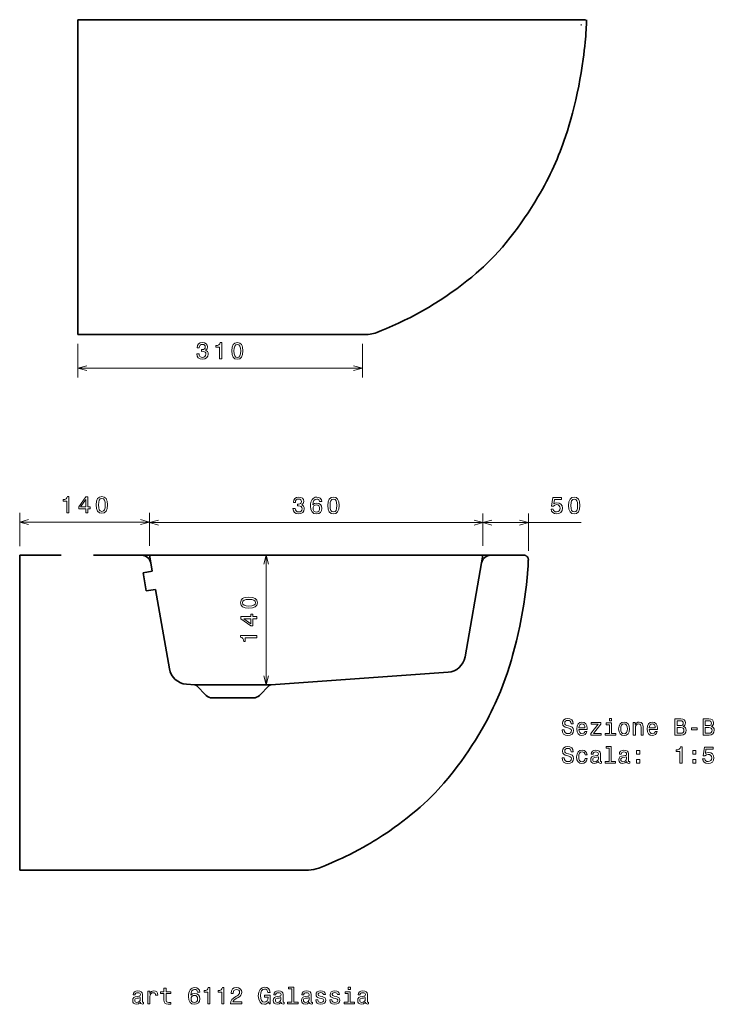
# Model space of a CAD drawing. Extents: x 48 to 386, y 42 to 282.
# Tile 2 of 2: x 236 to 386, y 48 to 260. Entities that reach past the tile are written whole.
import ezdxf

# ---------------------------------------------------------------- set-up
doc = ezdxf.new("R2010")
doc.units = 0

msp = doc.modelspace()

# ---------------------------------------------------------------- linework, layer by layer
at = {"color": 7, "lineweight": 35}
for p, q in [((248.79, 260.25), (358.41, 260.25)), ((248.79, 195.52), (248.79, 259.02)), ((310.23, 192.28), (248.79, 192.28)), ((236.26, 76.6), (236.26, 144.6)), ((262.58, 144.6), (337.94, 144.6)), ((332.39, 122.62), (335.97, 142.95)), ((290.47, 116.62), (328.73, 119.33)), ((236.26, 76.6), (298.61, 76.6))]:
    msp.add_line(p, q, dxfattribs=at)
at = {"color": 7, "lineweight": 35, "ltscale": 0.029984}
msp.add_line((248.79, 259.02), (248.79, 260.22), dxfattribs=at)
at = {"color": 7, "lineweight": 35, "ltscale": 0.028351}
msp.add_line((358.58, 259.12), (358.58, 260.25), dxfattribs=at)
at = {"color": 7, "lineweight": 35, "ltscale": 0.001459}
msp.add_line((357.44, 259.11), (357.39, 259.11), dxfattribs=at)
at = {"color": 7, "lineweight": 35, "ltscale": 0.001416}
msp.add_line((357.5, 259.11), (357.44, 259.11), dxfattribs=at)
at = {"color": 7, "lineweight": 35, "ltscale": 0.000776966}
msp.add_line((358.58, 259.12), (358.55, 259.12), dxfattribs=at)
at = {"color": 7, "lineweight": 35, "ltscale": 0.080889}
msp.add_line((248.79, 192.28), (248.79, 195.52), dxfattribs=at)
at = {"color": 7, "lineweight": 13, "ltscale": 0.181972}
for p, q in [((248.79, 190.28), (248.79, 183.01)), ((310.23, 190.28), (310.23, 183.01))]:
    msp.add_line(p, q, dxfattribs=at)
at = {"color": 7, "lineweight": 13}
for p, q in [((248.79, 185.01), (310.23, 185.01)), ((264.26, 151.76), (236.26, 151.76)), ((336.26, 151.63), (264.26, 151.63)), ((357.48, 151.63), (336.26, 151.63)), ((289.45, 116.62), (289.45, 144.6))]:
    msp.add_line(p, q, dxfattribs=at)
at = {"color": 7, "lineweight": 13, "ltscale": 0.179756}
msp.add_line((236.26, 146.57), (236.26, 153.76), dxfattribs=at)
at = {"color": 7, "lineweight": 13, "ltscale": 0.178926}
msp.add_line((264.26, 146.6), (264.26, 153.76), dxfattribs=at)
at = {"color": 7, "lineweight": 13, "ltscale": 0.175535}
for p, q in [((264.26, 146.6), (264.26, 153.63)), ((336.26, 146.6), (336.26, 153.63)), ((336.26, 146.6), (336.26, 153.63))]:
    msp.add_line(p, q, dxfattribs=at)
at = {"color": 7, "lineweight": 13, "ltscale": 0.201179}
msp.add_line((346.06, 145.58), (346.06, 153.63), dxfattribs=at)
at = {"color": 7, "lineweight": 35, "ltscale": 0.223281}
msp.add_line((236.26, 144.6), (245.19, 144.6), dxfattribs=at)
at = {"color": 7, "lineweight": 35, "ltscale": 0.260033}
msp.add_line((252.18, 144.6), (262.58, 144.6), dxfattribs=at)
at = {"color": 7, "lineweight": 35, "ltscale": 0.041955}
for p, q in [((264.55, 142.95), (264.26, 144.6)), ((335.97, 142.95), (336.26, 144.6))]:
    msp.add_line(p, q, dxfattribs=at)
at = {"color": 7, "lineweight": 35, "ltscale": 0.178432}
msp.add_line((337.94, 144.6), (345.08, 144.6), dxfattribs=at)
at = {"color": 7, "lineweight": 35, "ltscale": 0.04535}
msp.add_line((264.87, 141.16), (264.55, 142.95), dxfattribs=at)
at = {"color": 7, "lineweight": 35, "ltscale": 0.05}
for p, q in [((264.87, 141.16), (262.9, 140.82)), ((263.59, 136.88), (265.56, 137.23))]:
    msp.add_line(p, q, dxfattribs=at)
at = {"color": 7, "lineweight": 35, "ltscale": 0.099929}
msp.add_line((262.9, 140.82), (263.59, 136.88), dxfattribs=at)
at = {"color": 7, "lineweight": 35, "ltscale": 0.436264}
msp.add_line((268.59, 120.04), (265.56, 137.23), dxfattribs=at)
at = {"color": 7, "lineweight": 35, "ltscale": 0.04531}
msp.add_line((274.06, 116.62), (272.25, 116.75), dxfattribs=at)
at = {"color": 7, "lineweight": 35, "ltscale": 0.410217}
msp.add_line((274.06, 116.62), (290.47, 116.62), dxfattribs=at)
at = {"color": 7, "lineweight": 35, "ltscale": 0.074417}
for p, q in [((276.53, 114.32), (274.44, 116.44)), ((287.99, 114.32), (290.08, 116.44))]:
    msp.add_line(p, q, dxfattribs=at)
at = {"color": 7, "lineweight": 35, "ltscale": 0.222357}
msp.add_line((277.81, 113.78), (286.71, 113.78), dxfattribs=at)
at = {"color": 7, "lineweight": 35}
for points in [[(358.58, 259.12), (358.57, 258.66), (358.55, 258.19), (358.5, 257.27), (358.45, 256.66), (358.33, 255.43), (358.24, 254.51), (358.14, 253.6), (358.03, 252.68), (357.91, 251.76), (357.7, 250.29), (357.47, 248.81), (357.21, 247.34), (356.93, 245.87), (356.63, 244.4), (356.3, 242.94), (355.95, 241.49), (355.58, 240.05), (355.23, 238.78), (354.87, 237.51), (354.49, 236.27), (354.08, 235.03), (353.81, 234.21), (353.52, 233.4), (353.22, 232.58), (352.91, 231.77), (352.59, 230.96), (352.26, 230.16), (351.91, 229.35), (351.56, 228.54), (351.18, 227.73), (350.8, 226.92), (350.39, 226.1), (349.98, 225.29), (349.54, 224.46), (349.09, 223.64), (348.62, 222.81), (348.14, 221.99), (347.46, 220.84), (346.75, 219.7), (346.01, 218.57), (345.26, 217.45), (344.49, 216.35), (343.71, 215.26), (342.91, 214.2), (342.1, 213.16), (341.29, 212.15), (340.45, 211.16), (339.6, 210.19), (338.72, 209.24), (338.11, 208.61), (337.49, 207.99), (336.86, 207.38), (336.37, 206.91), (335.87, 206.45), (335.35, 205.99), (334.83, 205.53), (333.83, 204.68), (332.8, 203.84), (331.7, 202.98), (330.59, 202.14), (329.42, 201.3), (328.23, 200.47), (327, 199.65), (325.76, 198.86), (324.5, 198.09), (323.86, 197.72), (323.22, 197.35), (322.58, 196.99), (321.94, 196.64), (320.65, 195.97), (319.36, 195.33), (318.05, 194.71), (316.74, 194.12), (315.42, 193.55), (314.38, 193.12), (313.33, 192.7)], [(313.33, 192.7), (312.98, 192.58), (312.62, 192.47), (312.25, 192.39), (311.88, 192.33), (311.51, 192.3), (311.33, 192.29), (310.99, 192.28), (310.61, 192.28), (310.23, 192.28)], [(346.05, 143.44), (346.06, 143.58), (346.06, 143.66), (346.04, 143.77), (346, 143.94), (345.96, 144.03), (345.92, 144.11), (345.85, 144.22), (345.77, 144.32), (345.68, 144.41), (345.61, 144.46), (345.53, 144.51), (345.46, 144.55), (345.38, 144.57), (345.3, 144.59), (345.22, 144.6), (345.08, 144.6)], [(300.8, 77.02), (302.26, 77.61), (303.72, 78.22), (305.16, 78.86), (305.87, 79.19), (306.58, 79.53), (307.53, 79.99), (308.47, 80.46), (309.4, 80.96), (310.45, 81.53), (311.22, 81.97), (311.98, 82.42), (312.63, 82.81), (313.27, 83.21), (313.93, 83.62), (314.58, 84.04), (315.85, 84.89), (317.1, 85.77), (318.05, 86.46), (318.99, 87.16), (319.9, 87.86), (320.8, 88.58), (321.77, 89.39), (322.71, 90.2), (323.55, 90.96), (324.36, 91.72), (325.16, 92.5), (325.93, 93.29), (326.57, 93.97), (327.2, 94.66), (327.82, 95.36), (328.28, 95.89), (328.73, 96.43), (329.61, 97.52), (329.87, 97.86), (330.71, 98.95), (331.54, 100.07), (332.34, 101.2), (333.13, 102.35), (333.89, 103.52), (334.64, 104.69), (335.36, 105.88), (336.06, 107.07), (336.66, 108.12), (337.28, 109.28), (337.62, 109.94), (338.06, 110.81), (338.48, 111.68), (338.89, 112.55), (339.19, 113.21), (339.47, 113.87), (340.03, 115.19), (340.56, 116.54), (341.06, 117.89), (341.53, 119.26), (341.97, 120.63), (342.4, 122.02), (342.67, 122.97), (343.1, 124.52), (343.49, 126.09), (343.87, 127.66), (344.21, 129.25), (344.53, 130.83), (344.82, 132.43), (345.09, 134.02), (345.32, 135.62), (345.46, 136.66), (345.65, 138.22), (345.81, 139.78), (345.89, 140.59), (345.98, 141.63), (346.01, 142.16), (346.04, 142.8), (346.05, 143.44)]]:
    msp.add_lwpolyline(points, dxfattribs=at)
at = {"color": 7, "lineweight": 13}
for points in [[(274.5, 188.11), (274.5, 188.07), (274.58, 187.59), (274.82, 187.22), (275.19, 186.99), (275.69, 186.91), (276.21, 186.99), (276.61, 187.21), (276.86, 187.57), (276.95, 188.02), (276.91, 188.32), (276.8, 188.56), (276.62, 188.75), (276.37, 188.88), (276.7, 189.15), (276.82, 189.59), (276.74, 189.98), (276.53, 190.28), (276.17, 190.47), (275.69, 190.53), (275.23, 190.45), (274.89, 190.23), (274.66, 189.88), (274.58, 189.41), (274.58, 189.37), (275.03, 189.37), (275.07, 189.69), (275.2, 189.93), (275.42, 190.07), (275.71, 190.12), (275.98, 190.08), (276.17, 189.97), (276.28, 189.8), (276.33, 189.57), (276.28, 189.32), (276.16, 189.15), (275.95, 189.05), (275.66, 189.02), (275.47, 189.03), (275.47, 188.63), (275.71, 188.64), (276.03, 188.59), (276.27, 188.47), (276.41, 188.28), (276.46, 188.02), (276.4, 187.73), (276.26, 187.51), (276.03, 187.37), (275.72, 187.33), (275.4, 187.38), (275.17, 187.53), (275.02, 187.77), (274.97, 188.11)], [(279.42, 187.01), (279.88, 187.01), (279.88, 190.53), (279.54, 190.53), (279.44, 190.22), (279.26, 190.02), (278.99, 189.9), (278.6, 189.86), (278.6, 189.5), (279.42, 189.5)], [(282.03, 188.72), (282.11, 187.92), (282.34, 187.36), (282.72, 187.02), (283.25, 186.91), (283.77, 187.02), (284.14, 187.36), (284.38, 187.92), (284.46, 188.72), (284.38, 189.5), (284.28, 189.82), (284.14, 190.07), (283.77, 190.42), (283.25, 190.53), (282.72, 190.42), (282.34, 190.07), (282.11, 189.5)], [(282.51, 188.72), (282.56, 189.33), (282.68, 189.76), (282.91, 190.02), (283.25, 190.11), (283.58, 190.02), (283.81, 189.76), (283.93, 189.33), (283.97, 188.72), (283.93, 188.1), (283.81, 187.66), (283.58, 187.4), (283.25, 187.32), (282.91, 187.4), (282.68, 187.66), (282.56, 188.1)], [(246.43, 153.76), (246.89, 153.76), (246.89, 157.29), (246.55, 157.29), (246.46, 156.98), (246.28, 156.77), (246, 156.65), (245.62, 156.61), (245.62, 156.25), (246.43, 156.25)], [(250.54, 153.76), (250.99, 153.76), (250.99, 154.63), (251.49, 154.63), (251.49, 155.03), (250.99, 155.03), (250.99, 157.19), (250.53, 157.19), (249, 155.07), (249, 154.63), (250.54, 154.63)], [(249.42, 155.03), (250.54, 156.6), (250.54, 155.03)], [(252.78, 155.47), (252.86, 154.68), (253.09, 154.11), (253.47, 153.77), (254, 153.66), (254.52, 153.77), (254.89, 154.11), (255.13, 154.68), (255.21, 155.47), (255.13, 156.26), (255.03, 156.57), (254.89, 156.83), (254.52, 157.17), (254, 157.29), (253.47, 157.17), (253.09, 156.82), (252.86, 156.26)], [(253.27, 155.47), (253.31, 156.08), (253.43, 156.52), (253.66, 156.78), (254, 156.87), (254.33, 156.78), (254.56, 156.52), (254.68, 156.08), (254.72, 155.47), (254.68, 154.86), (254.56, 154.42), (254.33, 154.16), (254, 154.07), (253.66, 154.16), (253.43, 154.42), (253.31, 154.86)], [(295.25, 154.72), (295.25, 154.69), (295.33, 154.21), (295.57, 153.84), (295.94, 153.61), (296.44, 153.52), (296.96, 153.61), (297.36, 153.83), (297.61, 154.19), (297.7, 154.64), (297.66, 154.94), (297.55, 155.18), (297.37, 155.37), (297.13, 155.5), (297.45, 155.77), (297.57, 156.21), (297.49, 156.6), (297.28, 156.9), (296.92, 157.09), (296.44, 157.15), (295.99, 157.07), (295.64, 156.85), (295.41, 156.49), (295.33, 156.03), (295.33, 155.99), (295.78, 155.99), (295.82, 156.31), (295.96, 156.55), (296.17, 156.69), (296.46, 156.74), (296.73, 156.7), (296.92, 156.59), (297.03, 156.42), (297.08, 156.19), (297.03, 155.94), (296.91, 155.77), (296.7, 155.67), (296.41, 155.64), (296.22, 155.65), (296.22, 155.25), (296.46, 155.26), (296.78, 155.21), (297.02, 155.09), (297.16, 154.9), (297.21, 154.64), (297.16, 154.35), (297.01, 154.13), (296.78, 153.99), (296.47, 153.95), (296.15, 154), (295.92, 154.15), (295.77, 154.39), (295.72, 154.72)], [(301.47, 156.18), (301.38, 156.59), (301.15, 156.89), (300.81, 157.09), (300.37, 157.15), (300.07, 157.12), (299.81, 157.02), (299.59, 156.86), (299.39, 156.64), (299.24, 156.36), (299.13, 156.03), (299.06, 155.63), (299.04, 155.18), (299.12, 154.46), (299.37, 153.94), (299.77, 153.63), (300.31, 153.52), (300.8, 153.62), (301.17, 153.85), (301.42, 154.23), (301.5, 154.7), (301.42, 155.18), (301.18, 155.55), (300.83, 155.78), (300.38, 155.86), (299.9, 155.76), (299.54, 155.47), (299.62, 156.03), (299.78, 156.42), (300.03, 156.66), (300.37, 156.74), (300.62, 156.7), (300.82, 156.6), (300.94, 156.42), (301.01, 156.18)], [(301.01, 154.69), (300.96, 154.38), (300.82, 154.13), (300.59, 153.97), (300.31, 153.92), (300.01, 153.97), (299.78, 154.13), (299.64, 154.37), (299.59, 154.69), (299.64, 155), (299.78, 155.24), (300.01, 155.39), (300.33, 155.45), (300.6, 155.39), (300.82, 155.24), (300.96, 155.01)], [(302.78, 155.34), (302.86, 154.54), (303.09, 153.98), (303.47, 153.64), (304, 153.52), (304.52, 153.64), (304.89, 153.98), (305.13, 154.54), (305.21, 155.34), (305.13, 156.12), (305.03, 156.43), (304.89, 156.69), (304.52, 157.03), (304, 157.15), (303.47, 157.03), (303.09, 156.69), (302.86, 156.12)], [(303.27, 155.34), (303.31, 155.95), (303.43, 156.38), (303.66, 156.64), (304, 156.73), (304.33, 156.64), (304.56, 156.38), (304.68, 155.95), (304.72, 155.34), (304.68, 154.72), (304.56, 154.28), (304.33, 154.02), (304, 153.94), (303.66, 154.02), (303.43, 154.28), (303.31, 154.72)], [(350.98, 154.54), (351.09, 154.12), (351.34, 153.8), (351.7, 153.6), (352.17, 153.52), (352.67, 153.62), (353.07, 153.86), (353.33, 154.26), (353.42, 154.76), (353.34, 155.23), (353.09, 155.6), (352.71, 155.83), (352.23, 155.92), (351.85, 155.86), (351.55, 155.69), (351.7, 156.64), (353.23, 156.64), (353.23, 157.05), (351.36, 157.05), (351.08, 155.19), (351.48, 155.19), (351.78, 155.43), (352.15, 155.52), (352.47, 155.46), (352.72, 155.3), (352.88, 155.05), (352.93, 154.73), (352.88, 154.42), (352.71, 154.17), (352.47, 154.01), (352.15, 153.96), (351.88, 153.99), (351.68, 154.11), (351.52, 154.29), (351.45, 154.54)], [(354.75, 155.34), (354.83, 154.54), (355.06, 153.98), (355.44, 153.64), (355.97, 153.52), (356.49, 153.64), (356.86, 153.98), (357.1, 154.54), (357.18, 155.34), (357.1, 156.12), (357, 156.43), (356.86, 156.69), (356.49, 157.03), (355.97, 157.15), (355.44, 157.03), (355.06, 156.69), (354.83, 156.12)], [(355.24, 155.34), (355.28, 155.95), (355.4, 156.38), (355.63, 156.64), (355.97, 156.73), (356.3, 156.64), (356.53, 156.38), (356.65, 155.95), (356.69, 155.34), (356.65, 154.72), (356.53, 154.28), (356.3, 154.02), (355.97, 153.94), (355.63, 154.02), (355.4, 154.28), (355.28, 154.72)], [(285.74, 133.13), (286.54, 133.21), (287.1, 133.45), (287.44, 133.82), (287.56, 134.35), (287.44, 134.87), (287.1, 135.25), (286.54, 135.48), (285.74, 135.56), (284.96, 135.48), (284.65, 135.38), (284.39, 135.25), (284.05, 134.87), (283.93, 134.35), (284.05, 133.82), (284.39, 133.45), (284.96, 133.21)], [(285.74, 133.62), (285.13, 133.66), (284.7, 133.78), (284.44, 134.01), (284.35, 134.35), (284.44, 134.68), (284.7, 134.91), (285.13, 135.03), (285.74, 135.07), (286.36, 135.03), (286.8, 134.91), (287.06, 134.68), (287.14, 134.35), (287.06, 134.01), (286.8, 133.78), (286.36, 133.66)], [(287.45, 130.89), (287.45, 131.34), (286.59, 131.34), (286.59, 131.84), (286.18, 131.84), (286.18, 131.34), (284.03, 131.34), (284.03, 130.88), (286.14, 129.35), (286.59, 129.35), (286.59, 130.89)], [(286.18, 129.77), (284.62, 130.89), (286.18, 130.89)], [(287.45, 126.79), (287.45, 127.24), (283.93, 127.24), (283.93, 126.9), (284.24, 126.81), (284.44, 126.63), (284.56, 126.35), (284.61, 125.97), (284.96, 125.97), (284.96, 126.79)], [(353.78, 106.9), (353.33, 106.9), (353.43, 106.37), (353.68, 105.97), (354.07, 105.74), (354.59, 105.65), (355.11, 105.73), (355.5, 105.95), (355.75, 106.3), (355.84, 106.76), (355.76, 107.18), (355.55, 107.44), (355.21, 107.62), (354.75, 107.75), (354.35, 107.85), (354.1, 107.96), (353.95, 108.12), (353.91, 108.37), (353.95, 108.6), (354.08, 108.77), (354.28, 108.88), (354.56, 108.93), (354.84, 108.87), (355.06, 108.74), (355.21, 108.51), (355.28, 108.2), (355.74, 108.2), (355.74, 108.21), (355.66, 108.69), (355.42, 109.04), (355.05, 109.26), (354.55, 109.34), (354.09, 109.26), (353.74, 109.05), (353.51, 108.72), (353.43, 108.3), (353.5, 107.92), (353.69, 107.66), (353.99, 107.49), (354.4, 107.36), (354.81, 107.25), (355.12, 107.13), (355.31, 106.97), (355.37, 106.71), (355.31, 106.44), (355.16, 106.24), (354.92, 106.12), (354.61, 106.08), (354.27, 106.13), (354.01, 106.29), (353.84, 106.55)], [(356.96, 106.97), (358.74, 106.97), (358.74, 107.18), (358.66, 107.76), (358.44, 108.19), (358.09, 108.46), (357.62, 108.55), (357.16, 108.45), (356.8, 108.17), (356.58, 107.71), (356.5, 107.1), (356.57, 106.48), (356.8, 106.03), (357.15, 105.75), (357.6, 105.65), (358, 105.72), (358.32, 105.89), (358.55, 106.16), (358.69, 106.52), (358.25, 106.52), (358.16, 106.32), (358.03, 106.17), (357.66, 106.05), (357.37, 106.11), (357.15, 106.28), (357.01, 106.57), (356.96, 106.96)], [(361.15, 108.08), (359.57, 106.09), (359.57, 105.75), (361.77, 105.75), (361.77, 106.12), (360.13, 106.12), (361.7, 108.11), (361.7, 108.46), (359.65, 108.46), (359.65, 108.08)], [(364.02, 109.37), (363.55, 109.37), (363.55, 108.86), (364.02, 108.86)], [(365.55, 107.1), (365.63, 106.48), (365.86, 106.03), (366.23, 105.75), (366.72, 105.65), (367.21, 105.75), (367.58, 106.03), (367.81, 106.48), (367.9, 107.1), (367.81, 107.71), (367.58, 108.17), (367.21, 108.45), (366.72, 108.55), (366.23, 108.45), (365.86, 108.17), (365.63, 107.71)], [(368.72, 105.75), (369.16, 105.75), (369.16, 107.31), (369.21, 107.67), (369.35, 107.93), (369.58, 108.09), (369.88, 108.15), (370.12, 108.1), (370.28, 107.97), (370.35, 107.74), (370.38, 107.44), (370.38, 105.75), (370.82, 105.75), (370.82, 107.53), (370.8, 107.89), (370.71, 108.18), (370.41, 108.46), (369.95, 108.55), (369.69, 108.52), (369.47, 108.42), (369.29, 108.26), (369.14, 108.04), (369.14, 108.46), (368.72, 108.46)], [(372.14, 106.97), (373.92, 106.97), (373.92, 107.18), (373.84, 107.76), (373.62, 108.19), (373.27, 108.46), (372.8, 108.55), (372.34, 108.45), (371.98, 108.17), (371.76, 107.71), (371.68, 107.1), (371.75, 106.48), (371.98, 106.03), (372.33, 105.75), (372.78, 105.65), (373.18, 105.72), (373.5, 105.89), (373.73, 106.16), (373.87, 106.52), (373.43, 106.52), (373.34, 106.32), (373.21, 106.17), (372.84, 106.05), (372.55, 106.11), (372.33, 106.28), (372.19, 106.57), (372.14, 106.96)], [(379.5, 107.64), (379.85, 107.93), (379.94, 108.13), (379.97, 108.37), (379.91, 108.75), (379.71, 109.02), (379.39, 109.19), (378.95, 109.25), (377.7, 109.25), (377.7, 105.75), (379.02, 105.75), (379.49, 105.82), (379.84, 106.03), (380.05, 106.35), (380.13, 106.8), (380.08, 107.09), (379.96, 107.34), (379.77, 107.52)], [(378.85, 107.8), (378.17, 107.8), (378.17, 108.83), (378.89, 108.83), (379.17, 108.8), (379.36, 108.71), (379.47, 108.55), (379.51, 108.32), (379.47, 108.09), (379.35, 107.93), (379.14, 107.83)], [(385.57, 107.64), (385.92, 107.93), (386.02, 108.13), (386.05, 108.37), (385.98, 108.75), (385.78, 109.02), (385.47, 109.19), (385.02, 109.25), (383.78, 109.25), (383.78, 105.75), (385.09, 105.75), (385.56, 105.82), (385.91, 106.03), (386.13, 106.35), (386.2, 106.8), (386.16, 107.09), (386.04, 107.34), (385.84, 107.52)], [(384.93, 107.8), (384.24, 107.8), (384.24, 108.83), (384.97, 108.83), (385.24, 108.8), (385.43, 108.71), (385.55, 108.55), (385.59, 108.32), (385.54, 108.09), (385.42, 107.93), (385.21, 107.83)], [(356.96, 107.35), (357.02, 107.69), (357.15, 107.95), (357.36, 108.11), (357.63, 108.16), (357.9, 108.11), (358.11, 107.95), (358.23, 107.69), (358.28, 107.35)], [(364, 106.12), (364, 108.37), (362.86, 108.37), (362.86, 107.99), (363.56, 107.99), (363.56, 106.12), (362.65, 106.12), (362.65, 105.75), (364.92, 105.75), (364.92, 106.12)], [(366, 107.1), (366.05, 107.56), (366.19, 107.89), (366.42, 108.09), (366.72, 108.16), (367.03, 108.09), (367.25, 107.89), (367.4, 107.56), (367.45, 107.1), (367.4, 106.65), (367.25, 106.31), (367.03, 106.11), (366.72, 106.05), (366.42, 106.11), (366.19, 106.31), (366.05, 106.65)], [(372.14, 107.35), (372.2, 107.69), (372.33, 107.95), (372.54, 108.11), (372.81, 108.16), (373.08, 108.11), (373.29, 107.95), (373.41, 107.69), (373.46, 107.35)], [(378.96, 106.17), (378.17, 106.17), (378.17, 107.37), (378.92, 107.37), (379.24, 107.34), (379.46, 107.23), (379.6, 107.05), (379.65, 106.79), (379.6, 106.51), (379.47, 106.32), (379.26, 106.2)], [(381.29, 106.9), (382.52, 106.9), (382.52, 107.3), (381.29, 107.3)], [(385.04, 106.17), (384.24, 106.17), (384.24, 107.37), (384.99, 107.37), (385.31, 107.34), (385.54, 107.23), (385.67, 107.05), (385.72, 106.79), (385.67, 106.51), (385.55, 106.32), (385.33, 106.2)], [(353.78, 100.86), (353.33, 100.86), (353.43, 100.32), (353.68, 99.93), (354.07, 99.69), (354.59, 99.61), (355.11, 99.69), (355.5, 99.91), (355.75, 100.26), (355.84, 100.71), (355.76, 101.13), (355.55, 101.4), (355.21, 101.57), (354.75, 101.7), (354.35, 101.8), (354.1, 101.91), (353.95, 102.07), (353.91, 102.32), (353.95, 102.55), (354.08, 102.72), (354.28, 102.84), (354.56, 102.88), (354.84, 102.83), (355.06, 102.69), (355.21, 102.46), (355.28, 102.16), (355.74, 102.16), (355.74, 102.17), (355.66, 102.64), (355.42, 102.99), (355.05, 103.22), (354.55, 103.29), (354.09, 103.22), (353.74, 103), (353.51, 102.68), (353.43, 102.25), (353.5, 101.87), (353.69, 101.62), (353.99, 101.45), (354.4, 101.32), (354.81, 101.2), (355.12, 101.09), (355.31, 100.93), (355.37, 100.66), (355.31, 100.4), (355.16, 100.2), (354.92, 100.07), (354.61, 100.03), (354.27, 100.08), (354.01, 100.25), (353.84, 100.51)], [(358.3, 101.51), (358.74, 101.51), (358.65, 101.92), (358.43, 102.23), (358.09, 102.43), (357.65, 102.51), (357.17, 102.4), (356.8, 102.12), (356.57, 101.66), (356.49, 101.05), (356.56, 100.44), (356.79, 99.98), (357.15, 99.7), (357.64, 99.61), (358.07, 99.68), (358.41, 99.89), (358.64, 100.23), (358.74, 100.67), (358.32, 100.67), (358.24, 100.39), (358.1, 100.18), (357.9, 100.04), (357.65, 100), (357.34, 100.07), (357.12, 100.27), (356.99, 100.6), (356.94, 101.06), (356.99, 101.52), (357.13, 101.84), (357.35, 102.05), (357.65, 102.12), (357.91, 102.07), (358.11, 101.96), (358.24, 101.76)], [(361.22, 100.05), (361.22, 100.04), (361.24, 99.87), (361.32, 99.75), (361.64, 99.65), (361.88, 99.69), (361.88, 100.03), (361.78, 100.02), (361.64, 100.08), (361.61, 100.29), (361.61, 101.69), (361.55, 102.05), (361.37, 102.3), (361.07, 102.45), (360.63, 102.51), (360.21, 102.44), (359.9, 102.27), (359.7, 102.01), (359.63, 101.65), (359.63, 101.62), (360.03, 101.62), (360.07, 101.83), (360.18, 101.99), (360.36, 102.08), (360.62, 102.11), (360.86, 102.09), (361.04, 102.01), (361.15, 101.88), (361.18, 101.7), (361.16, 101.49), (361.08, 101.38), (360.88, 101.33), (360.5, 101.29), (360.07, 101.2), (359.76, 101.04), (359.58, 100.79), (359.52, 100.41), (359.57, 100.08), (359.73, 99.83), (359.98, 99.68), (360.33, 99.62), (360.8, 99.73)], [(363.53, 102.95), (363.53, 100.07), (362.61, 100.07), (362.61, 99.7), (364.88, 99.7), (364.88, 100.07), (363.97, 100.07), (363.97, 103.32), (362.83, 103.32), (362.83, 102.95)], [(367.29, 100.05), (367.29, 100.04), (367.31, 99.87), (367.39, 99.75), (367.71, 99.65), (367.96, 99.69), (367.96, 100.03), (367.85, 100.02), (367.71, 100.08), (367.68, 100.29), (367.68, 101.69), (367.62, 102.05), (367.45, 102.3), (367.14, 102.45), (366.7, 102.51), (366.28, 102.44), (365.97, 102.27), (365.77, 102.01), (365.71, 101.65), (365.71, 101.62), (366.1, 101.62), (366.14, 101.83), (366.25, 101.99), (366.43, 102.08), (366.69, 102.11), (366.94, 102.09), (367.11, 102.01), (367.22, 101.88), (367.25, 101.7), (367.23, 101.49), (367.15, 101.38), (366.95, 101.33), (366.57, 101.29), (366.14, 101.2), (365.83, 101.04), (365.65, 100.79), (365.6, 100.41), (365.65, 100.08), (365.8, 99.83), (366.05, 99.68), (366.4, 99.62), (366.87, 99.73)], [(369.41, 101.66), (370.11, 101.66), (370.11, 102.41), (369.41, 102.41)], [(378.78, 99.7), (379.24, 99.7), (379.24, 103.23), (378.89, 103.23), (378.8, 102.92), (378.62, 102.71), (378.34, 102.59), (377.96, 102.55), (377.96, 102.19), (378.78, 102.19)], [(381.56, 101.66), (382.25, 101.66), (382.25, 102.41), (381.56, 102.41)], [(383.69, 100.61), (383.8, 100.2), (384.05, 99.88), (384.41, 99.68), (384.88, 99.6), (385.38, 99.69), (385.78, 99.94), (386.04, 100.33), (386.13, 100.84), (386.05, 101.3), (385.8, 101.67), (385.43, 101.91), (384.94, 102), (384.56, 101.94), (384.27, 101.77), (384.41, 102.71), (385.94, 102.71), (385.94, 103.13), (384.07, 103.13), (383.79, 101.27), (384.19, 101.27), (384.49, 101.51), (384.86, 101.59), (385.18, 101.54), (385.43, 101.38), (385.59, 101.13), (385.64, 100.81), (385.59, 100.49), (385.43, 100.25), (385.18, 100.09), (384.86, 100.03), (384.59, 100.07), (384.39, 100.19), (384.23, 100.37), (384.16, 100.61)], [(361.17, 100.65), (361.11, 100.39), (360.95, 100.19), (360.7, 100.05), (360.41, 100.01), (360.21, 100.03), (360.08, 100.11), (359.99, 100.26), (359.97, 100.45), (359.99, 100.63), (360.07, 100.76), (360.39, 100.9), (360.8, 100.96), (361.17, 101.08)], [(367.24, 100.65), (367.18, 100.39), (367.02, 100.19), (366.78, 100.05), (366.48, 100.01), (366.29, 100.03), (366.15, 100.11), (366.06, 100.26), (366.04, 100.45), (366.06, 100.63), (366.14, 100.76), (366.46, 100.9), (366.87, 100.96), (367.24, 101.08)], [(369.41, 99.7), (370.11, 99.7), (370.11, 100.45), (369.41, 100.45)], [(381.56, 99.7), (382.25, 99.7), (382.25, 100.45), (381.56, 100.45)], [(267.4, 49.95), (267.4, 48.6), (267.43, 48.16), (267.57, 47.86), (267.86, 47.68), (268.34, 47.62), (268.86, 47.64), (268.86, 48.03), (268.48, 48), (268.13, 48.04), (267.94, 48.16), (267.86, 48.37), (267.85, 48.67), (267.85, 49.95), (268.86, 49.95), (268.86, 50.33), (267.85, 50.33), (267.85, 51.12), (267.4, 51.12), (267.4, 50.33), (266.64, 50.33), (266.64, 49.95)], [(275.13, 50.27), (275.04, 50.68), (274.82, 50.98), (274.47, 51.17), (274.03, 51.24), (273.73, 51.2), (273.47, 51.11), (273.25, 50.95), (273.06, 50.73), (272.9, 50.45), (272.79, 50.11), (272.72, 49.72), (272.7, 49.27), (272.78, 48.55), (273.03, 48.03), (273.43, 47.72), (273.97, 47.61), (274.46, 47.7), (274.84, 47.94), (275.08, 48.31), (275.16, 48.79), (275.08, 49.27), (274.85, 49.64), (274.49, 49.87), (274.04, 49.95), (273.56, 49.85), (273.21, 49.56), (273.28, 50.11), (273.44, 50.51), (273.69, 50.75), (274.03, 50.83), (274.29, 50.79), (274.48, 50.68), (274.6, 50.51), (274.67, 50.27)], [(276.87, 47.71), (277.33, 47.71), (277.33, 51.24), (276.98, 51.24), (276.89, 50.93), (276.71, 50.72), (276.43, 50.6), (276.05, 50.56), (276.05, 50.21), (276.87, 50.21)], [(279.9, 47.71), (280.36, 47.71), (280.36, 51.24), (280.02, 51.24), (279.93, 50.93), (279.75, 50.72), (279.47, 50.6), (279.09, 50.56), (279.09, 50.21), (279.9, 50.21)], [(281.8, 47.71), (284.21, 47.71), (284.21, 48.15), (282.3, 48.15), (282.41, 48.38), (282.59, 48.58), (283.15, 48.94), (283.45, 49.09), (283.78, 49.31), (284.02, 49.56), (284.16, 49.86), (284.21, 50.2), (284.12, 50.62), (283.88, 50.95), (283.52, 51.16), (283.05, 51.24), (282.57, 51.15), (282.2, 50.92), (281.96, 50.54), (281.88, 50.04), (281.88, 49.97), (282.34, 49.97), (282.34, 50.01), (282.39, 50.35), (282.52, 50.6), (282.74, 50.77), (283.03, 50.82), (283.32, 50.77), (283.54, 50.64), (283.68, 50.45), (283.73, 50.2), (283.69, 49.97), (283.6, 49.77), (283.43, 49.6), (283.21, 49.45), (282.91, 49.29), (282.42, 48.97), (282.07, 48.64), (281.87, 48.24), (281.8, 47.73)], [(290.03, 48.18), (290.11, 47.71), (290.36, 47.71), (290.36, 49.61), (289.09, 49.61), (289.09, 49.18), (289.87, 49.18), (289.87, 49.15), (289.81, 48.68), (289.65, 48.34), (289.41, 48.12), (289.1, 48.05), (288.76, 48.14), (288.49, 48.42), (288.32, 48.86), (288.26, 49.48), (288.31, 50.09), (288.48, 50.54), (288.76, 50.81), (289.12, 50.91), (289.38, 50.86), (289.58, 50.71), (289.73, 50.48), (289.82, 50.16), (290.32, 50.16), (290.19, 50.64), (289.94, 51.01), (289.59, 51.23), (289.15, 51.31), (288.58, 51.18), (288.14, 50.82), (287.87, 50.24), (287.77, 49.46), (287.87, 48.69), (288.14, 48.11), (288.55, 47.74), (289.07, 47.62), (289.36, 47.66), (289.61, 47.76), (289.83, 47.94)], [(295.01, 50.96), (295.01, 48.09), (294.1, 48.09), (294.1, 47.71), (296.37, 47.71), (296.37, 48.09), (295.46, 48.09), (295.46, 51.34), (294.32, 51.34), (294.32, 50.96)], [(307.65, 51.34), (307.18, 51.34), (307.18, 50.83), (307.65, 50.83)], [(262.34, 48.07), (262.34, 48.05), (262.37, 47.88), (262.44, 47.76), (262.76, 47.66), (263.01, 47.7), (263.01, 48.05), (262.9, 48.03), (262.76, 48.1), (262.74, 48.3), (262.74, 49.7), (262.68, 50.06), (262.5, 50.31), (262.19, 50.46), (261.76, 50.52), (261.34, 50.46), (261.02, 50.29), (260.83, 50.02), (260.76, 49.67), (260.76, 49.64), (261.16, 49.64), (261.19, 49.85), (261.3, 50), (261.49, 50.09), (261.74, 50.12), (261.99, 50.1), (262.17, 50.02), (262.27, 49.89), (262.31, 49.71), (262.29, 49.5), (262.21, 49.39), (262.01, 49.34), (261.63, 49.3), (261.19, 49.21), (260.89, 49.05), (260.7, 48.8), (260.65, 48.43), (260.7, 48.09), (260.86, 47.85), (261.11, 47.69), (261.46, 47.63), (261.93, 47.74)], [(262.29, 48.66), (262.23, 48.4), (262.07, 48.2), (261.83, 48.07), (261.53, 48.02), (261.34, 48.05), (261.2, 48.13), (261.12, 48.27), (261.09, 48.47), (261.11, 48.64), (261.19, 48.77), (261.52, 48.91), (261.93, 48.97), (262.29, 49.09)], [(263.94, 47.71), (264.38, 47.71), (264.38, 49.26), (264.43, 49.64), (264.56, 49.9), (264.78, 50.06), (265.08, 50.12), (265.3, 50.08), (265.47, 49.98), (265.57, 49.81), (265.61, 49.58), (266.06, 49.58), (265.99, 49.99), (265.83, 50.28), (265.55, 50.46), (265.17, 50.52), (264.92, 50.48), (264.69, 50.38), (264.5, 50.21), (264.34, 49.97), (264.34, 50.42), (263.94, 50.42)], [(274.67, 48.78), (274.62, 48.47), (274.48, 48.22), (274.25, 48.06), (273.97, 48.01), (273.67, 48.06), (273.44, 48.22), (273.3, 48.46), (273.25, 48.78), (273.3, 49.09), (273.44, 49.33), (273.68, 49.48), (273.99, 49.53), (274.26, 49.48), (274.48, 49.33), (274.62, 49.1)], [(292.7, 48.07), (292.7, 48.05), (292.73, 47.88), (292.8, 47.76), (293.12, 47.66), (293.37, 47.7), (293.37, 48.05), (293.26, 48.03), (293.12, 48.1), (293.1, 48.3), (293.1, 49.7), (293.04, 50.06), (292.86, 50.31), (292.55, 50.46), (292.12, 50.52), (291.7, 50.46), (291.38, 50.29), (291.19, 50.02), (291.12, 49.67), (291.12, 49.64), (291.52, 49.64), (291.55, 49.85), (291.66, 50), (291.85, 50.09), (292.1, 50.12), (292.35, 50.1), (292.53, 50.02), (292.63, 49.89), (292.67, 49.71), (292.65, 49.5), (292.57, 49.39), (292.37, 49.34), (291.99, 49.3), (291.55, 49.21), (291.25, 49.05), (291.06, 48.8), (291.01, 48.43), (291.06, 48.09), (291.22, 47.85), (291.47, 47.69), (291.82, 47.63), (292.29, 47.74)], [(292.65, 48.66), (292.59, 48.4), (292.43, 48.2), (292.19, 48.07), (291.89, 48.02), (291.7, 48.05), (291.56, 48.13), (291.48, 48.27), (291.45, 48.47), (291.47, 48.64), (291.55, 48.77), (291.88, 48.91), (292.29, 48.97), (292.65, 49.09)], [(298.78, 48.07), (298.78, 48.05), (298.8, 47.88), (298.88, 47.76), (299.19, 47.66), (299.44, 47.7), (299.44, 48.05), (299.34, 48.03), (299.19, 48.1), (299.17, 48.3), (299.17, 49.7), (299.11, 50.06), (298.93, 50.31), (298.62, 50.46), (298.19, 50.52), (297.77, 50.46), (297.45, 50.29), (297.26, 50.02), (297.19, 49.67), (297.19, 49.64), (297.59, 49.64), (297.63, 49.85), (297.74, 50), (297.92, 50.09), (298.18, 50.12), (298.42, 50.1), (298.6, 50.02), (298.71, 49.89), (298.74, 49.71), (298.72, 49.5), (298.64, 49.39), (298.44, 49.34), (298.06, 49.3), (297.63, 49.21), (297.32, 49.05), (297.14, 48.8), (297.08, 48.43), (297.13, 48.09), (297.29, 47.85), (297.54, 47.69), (297.89, 47.63), (298.36, 47.74)], [(298.73, 48.66), (298.66, 48.4), (298.5, 48.2), (298.26, 48.07), (297.96, 48.02), (297.77, 48.05), (297.64, 48.13), (297.55, 48.27), (297.53, 48.47), (297.55, 48.64), (297.63, 48.77), (297.95, 48.91), (298.36, 48.97), (298.73, 49.09)], [(301.53, 49.29), (301.1, 49.39), (300.78, 49.51), (300.68, 49.75), (300.71, 49.91), (300.81, 50.03), (300.98, 50.11), (301.23, 50.14), (301.47, 50.11), (301.66, 50.02), (301.78, 49.88), (301.83, 49.7), (302.26, 49.7), (302.26, 49.71), (302.19, 50.04), (301.98, 50.3), (301.66, 50.46), (301.23, 50.52), (300.8, 50.46), (300.49, 50.29), (300.29, 50.04), (300.23, 49.73), (300.28, 49.43), (300.42, 49.22), (300.65, 49.07), (300.99, 48.96), (301.48, 48.84), (301.79, 48.71), (301.87, 48.61), (301.9, 48.46), (301.85, 48.27), (301.73, 48.13), (301.53, 48.04), (301.27, 48.01), (300.99, 48.04), (300.79, 48.15), (300.66, 48.32), (300.6, 48.56), (300.17, 48.56), (300.24, 48.15), (300.45, 47.86), (300.78, 47.68), (301.23, 47.62), (301.71, 47.68), (302.05, 47.86), (302.27, 48.14), (302.34, 48.51), (302.29, 48.83), (302.13, 49.05), (301.87, 49.19)], [(304.57, 49.29), (304.14, 49.39), (303.82, 49.51), (303.71, 49.75), (303.74, 49.91), (303.85, 50.03), (304.02, 50.11), (304.27, 50.14), (304.51, 50.11), (304.69, 50.02), (304.81, 49.88), (304.86, 49.7), (305.3, 49.7), (305.3, 49.71), (305.22, 50.04), (305.01, 50.3), (304.69, 50.46), (304.27, 50.52), (303.84, 50.46), (303.53, 50.29), (303.33, 50.04), (303.27, 49.73), (303.31, 49.43), (303.46, 49.22), (303.69, 49.07), (304.03, 48.96), (304.52, 48.84), (304.82, 48.71), (304.9, 48.61), (304.93, 48.46), (304.89, 48.27), (304.77, 48.13), (304.57, 48.04), (304.31, 48.01), (304.03, 48.04), (303.83, 48.15), (303.69, 48.32), (303.64, 48.56), (303.21, 48.56), (303.28, 48.15), (303.49, 47.86), (303.81, 47.68), (304.27, 47.62), (304.74, 47.68), (305.09, 47.86), (305.3, 48.14), (305.38, 48.51), (305.32, 48.83), (305.17, 49.05), (304.91, 49.19)], [(307.63, 48.09), (307.63, 50.33), (306.49, 50.33), (306.49, 49.95), (307.19, 49.95), (307.19, 48.09), (306.28, 48.09), (306.28, 47.71), (308.55, 47.71), (308.55, 48.09)], [(310.92, 48.07), (310.92, 48.05), (310.95, 47.88), (311.02, 47.76), (311.34, 47.66), (311.59, 47.7), (311.59, 48.05), (311.48, 48.03), (311.34, 48.1), (311.31, 48.3), (311.31, 49.7), (311.25, 50.06), (311.08, 50.31), (310.77, 50.46), (310.33, 50.52), (309.91, 50.46), (309.6, 50.29), (309.4, 50.02), (309.34, 49.67), (309.34, 49.64), (309.73, 49.64), (309.77, 49.85), (309.88, 50), (310.06, 50.09), (310.32, 50.12), (310.57, 50.1), (310.74, 50.02), (310.85, 49.89), (310.88, 49.71), (310.86, 49.5), (310.78, 49.39), (310.58, 49.34), (310.2, 49.3), (309.77, 49.21), (309.46, 49.05), (309.28, 48.8), (309.23, 48.43), (309.28, 48.09), (309.43, 47.85), (309.68, 47.69), (310.03, 47.63), (310.5, 47.74)], [(310.87, 48.66), (310.81, 48.4), (310.65, 48.2), (310.41, 48.07), (310.11, 48.02), (309.92, 48.05), (309.78, 48.13), (309.69, 48.27), (309.67, 48.47), (309.69, 48.64), (309.77, 48.77), (310.09, 48.91), (310.5, 48.97), (310.87, 49.09)]]:
    msp.add_lwpolyline(points, close=True, dxfattribs=at)
for points in [[(250.72, 185.52), (248.79, 185.01), (250.72, 184.49)], [(308.3, 184.49), (310.23, 185.01), (308.3, 185.52)], [(238.19, 152.28), (236.26, 151.76), (238.19, 151.24)], [(262.33, 151.24), (264.26, 151.76), (262.33, 152.28)], [(266.19, 152.14), (264.26, 151.63), (266.19, 151.11)], [(334.33, 151.11), (336.26, 151.63), (334.33, 152.14)], [(338.19, 152.14), (336.26, 151.63), (338.19, 151.11)], [(344.13, 151.11), (346.06, 151.63), (344.13, 152.14)], [(289.97, 142.67), (289.45, 144.6), (288.94, 142.67)], [(288.94, 118.55), (289.45, 116.62), (289.97, 118.55)]]:
    msp.add_lwpolyline(points, dxfattribs=at)
at = {"color": 7, "lineweight": 35}
for centre, radius, start, end in [((262.58, 142.6), 2, 10.002, 89.9979), ((337.94, 142.6), 2, 90, 170), ((328.45, 123.32), 4, 274.0462, 350), ((272.53, 120.74), 4, 190, 265.9545), ((274.01, 116.02), 0.6, 44.4812, 85.9558), ((290.51, 116.02), 0.6, 94.0442, 135.5188), ((277.81, 115.58), 1.8, 224.4946, 270.008), ((286.71, 115.58), 1.8, 269.992, 315.5054), ((298.61, 82.6), 6, 269.9999, 291.4664)]:
    msp.add_arc(centre, radius, start, end, dxfattribs=at)

doc.saveas('drawing.dxf')
